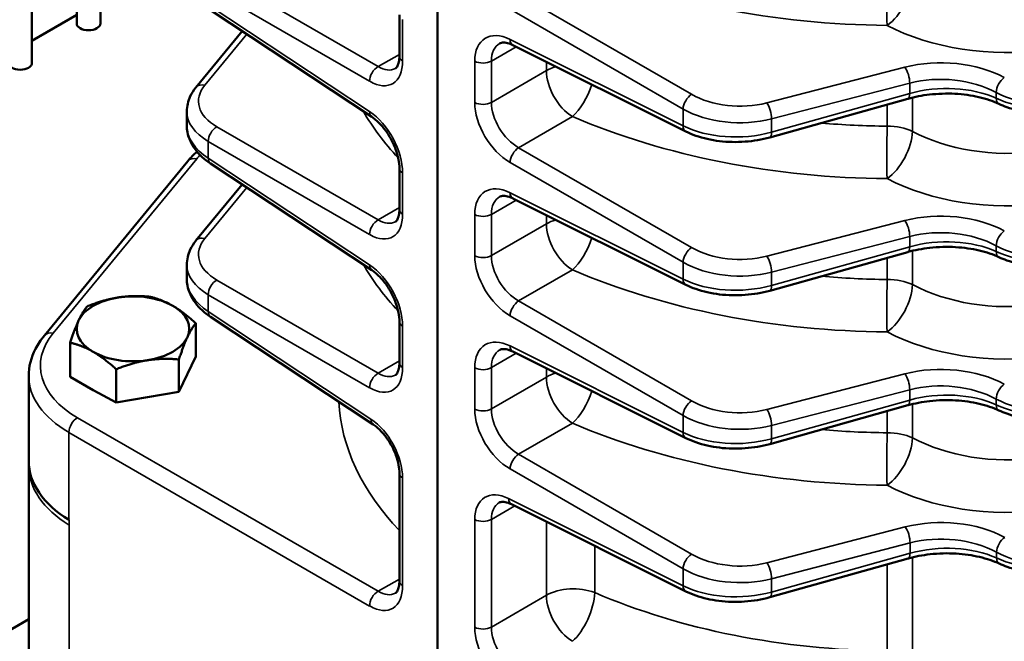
# Model space of a CAD drawing. Header units: inches. Extents: x 1 to 237, y 4 to 150.
# Tile 203 of 237: x 197.33 to 202.25, y 73.54 to 76.65. Entities that reach past the tile are written whole.
import ezdxf

# ---------------------------------------------------------------- set-up
doc = ezdxf.new("R2010")
doc.units = ezdxf.units.IN
doc.header["$LTSCALE"] = 7
doc.header["$MEASUREMENT"] = 0
doc.layers.add('Visible (ANSI)', color=7, linetype='Continuous', lineweight=50)
doc.layers.add('Visible Narrow (ANSI)', color=7, linetype='Continuous', lineweight=35)

msp = doc.modelspace()

# ---------------------------------------------------------------- linework, layer by layer
at = {"layer": 'Visible (ANSI)'}
for p, q in [((197.7369, 81.1943), (197.7369, 76.6291)), ((197.3954, 81.1781), (197.3954, 76.4319)), ((197.6188, 81.1792), (197.6188, 76.6291)), ((199.4203, 73.0104), (199.4203, 79.5828)), ((197.3954, 76.5424), (197.6188, 76.6714)), ((199.0927, 76.1623), (198.287, 76.6949)), ((199.2305, 76.4658), (199.2305, 76.6719)), ((198.4452, 76.5903), (198.2146, 76.3101)), ((200.6614, 76.0895), (199.7973, 76.521)), ((201.8556, 76.4285), (201.8556, 76.4285)), ((202.2064, 76.3803), (202.2064, 76.3803)), ((201.7698, 76.253), (201.0799, 76.0598)), ((198.1687, 76.1199), (198.1687, 76.1909)), ((198.174, 75.9417), (197.4576, 75.0713)), ((199.0927, 75.3969), (198.287, 75.9294)), ((199.2305, 75.7004), (199.2305, 75.9065)), ((198.4452, 75.8248), (198.2146, 75.5446)), ((200.6614, 75.324), (199.7973, 75.7556)), ((201.8558, 75.663), (201.8558, 75.663)), ((202.2067, 75.6147), (202.2067, 75.6147)), ((201.7698, 75.4875), (201.0799, 75.2944)), ((198.1687, 75.3544), (198.1687, 75.4254)), ((199.0993, 74.6271), (198.287, 75.1639)), ((199.2305, 74.9349), (199.2305, 75.141)), ((198.2135, 74.9652), (198.2135, 75.1321)), ((197.5866, 74.8647), (197.5866, 75.0351)), ((200.6614, 74.5586), (199.7973, 74.9901)), ((198.2135, 74.9652), (198.1295, 74.7888)), ((198.1295, 74.7888), (198.1295, 74.9512)), ((197.8161, 74.7357), (197.8161, 74.9027)), ((201.8556, 74.8975), (201.8556, 74.8975)), ((197.379, 74.4449), (197.379, 74.8689)), ((197.7013, 74.7984), (197.5866, 74.8647)), ((202.2064, 74.8494), (202.2064, 74.8494)), ((197.7293, 74.7823), (197.7013, 74.7984)), ((197.8161, 74.7357), (197.7293, 74.7823)), ((198.1295, 74.7888), (197.8161, 74.7357)), ((201.7698, 74.7221), (201.0799, 74.5289)), ((197.4778, 74.663), (197.4777, 74.6629)), ((197.3791, 74.4195), (197.3791, 74.4368)), ((197.3791, 72.8686), (197.3791, 74.4195)), ((199.2305, 73.8457), (199.2305, 74.3834)), ((200.6614, 73.7931), (199.7902, 74.2282)), ((201.7717, 73.9571), (201.0799, 73.7634)), ((197.3791, 73.6542), (196.3127, 73.0385))]:
    msp.add_line(p, q, dxfattribs=at)
for centre, major_axis, ratio, start_param, end_param in [((197.6779, 76.6291), (0.0591, 0), 0.57735, 3.141593, 6.283185), ((197.3363, 76.4319), (0.0591, 0), 0.57735, 3.141593, 6.283185), ((201.7536, 76.3108), (0.0162, -0.0578), 0.338147, 0, 0.00576), ((199.1258, 76.2124), (-0.0331, -0.0501), 0.576647, 0, 0.006706), ((198.5687, 76.113), (0.4, -0.0106), 0.594218, 3.157337, 3.157518), ((198.2204, 75.9036), (-0.0463, 0.0381), 0.74684, 6.281226, 6.283185), ((198.3201, 75.9795), (-0.0331, -0.0501), 0.576647, 6.277832, 6.283185), ((199.2905, 75.9065), (-0.06, 0), 0.57735, 6.277055, 6.283185), ((201.7536, 75.5453), (0.0162, -0.0578), 0.338147, 0, 0.005765), ((199.1258, 75.4469), (-0.0331, -0.0501), 0.576647, 0, 0.006709), ((198.5687, 75.3475), (0.4, -0.0106), 0.594218, 3.157337, 3.157526), ((197.9, 75.1041), (-0.281, 0), 0.57735, 4.974188, 6.021386), ((197.9, 75.1041), (-0.281, 0), 0.57735, 3.926991, 4.974188), ((197.9, 75.1041), (0.281, 0), 0.57735, 6.021386, 7.068583), ((197.9, 75.1041), (-0.281, 0), 0.57735, 6.021386, 7.068583), ((198.3201, 75.214), (-0.0331, -0.0501), 0.576647, 6.277832, 6.283185), ((199.2905, 75.141), (-0.06, 0), 0.57735, 6.277053, 6.283185), ((197.9, 75.1041), (0.281, 0), 0.57735, 4.974188, 6.021386), ((197.9, 75.1041), (0.281, 0), 0.57735, 3.926991, 4.974188), ((201.7536, 74.7798), (0.0162, -0.0578), 0.338147, 0, 0.00577), ((197.4058, 74.4102), (4.2471, 5.2573), 0.01524, 1.535, 1.53502), ((199.1324, 74.6771), (-0.0331, -0.0501), 0.576647, 0, 0.006711), ((198.129, 74.4449), (-0.75, 0), 0.57735, 0, 0.750492), ((199.2905, 74.3834), (-0.06, 0), 0.57735, 6.277051, 6.283185), ((201.7555, 74.0149), (0.0162, -0.0578), 0.338147, 0, 0.005776)]:
    msp.add_ellipse(centre, major_axis=major_axis, ratio=ratio, start_param=start_param, end_param=end_param, dxfattribs=at)
for points, knots in [([(199.7967, 76.5213), (199.7844, 76.5274), (199.7727, 76.5311), (199.7535, 76.5343), (199.7459, 76.534), (199.7368, 76.532), (199.7339, 76.5309), (199.7311, 76.5293)], [0.0029069, 0.0029069, 0.0029069, 0.0029069, 0.1484028, 0.1484028, 0.2929041, 0.2929041, 0.391768, 0.391768, 0.391768, 0.391768]), ([(199.2104, 76.4044), (199.2139, 76.4064), (199.2175, 76.4095), (199.2238, 76.4225), (199.2261, 76.4289), (199.2294, 76.4448), (199.2304, 76.4544), (199.2305, 76.4648)], [0, 0, 0, 0, 0.1934153, 0.1934153, 0.300875, 0.300875, 0.4112947, 0.4112947, 0.4112947, 0.4112947]), ([(198.169, 76.1904), (198.1689, 76.2157), (198.175, 76.2416), (198.1933, 76.281), (198.2029, 76.2959), (198.2143, 76.3098)], [0, 0, 0, 0, 0.2695416, 0.2695416, 0.4478436, 0.4478436, 0.4478436, 0.4478436]), ([(202.2245, 76.2275), (202.1952, 76.2412), (202.1608, 76.2528), (202.0866, 76.2701), (202.0458, 76.2758), (201.9627, 76.28), (201.9195, 76.2786), (201.841, 76.2697), (201.8045, 76.2627), (201.7708, 76.2533)], [0, 0, 0, 0, 0.311056, 0.311056, 0.628908, 0.628908, 0.950224, 0.950224, 1.236747, 1.236747, 1.236747, 1.236747]), ([(202.6332, 76.2028), (202.5942, 76.1919), (202.552, 76.1847), (202.4672, 76.1786), (202.4235, 76.1794), (202.3407, 76.1895), (202.3005, 76.1987), (202.2505, 76.2163), (202.2372, 76.2217), (202.2245, 76.2275)], [0, 0, 0, 0, 0.323493, 0.323493, 0.648911, 0.648911, 0.972475, 0.972475, 1.095005, 1.095005, 1.095005, 1.095005]), ([(199.2305, 75.9067), (199.2305, 75.9198), (199.229, 75.9348), (199.2228, 75.9667), (199.2179, 75.984), (199.2047, 76.02), (199.1958, 76.0391), (199.1756, 76.0747), (199.1641, 76.0918), (199.1396, 76.1222), (199.1263, 76.1358), (199.1064, 76.1527), (199.0996, 76.1579), (199.0929, 76.1623)], [0, 0, 0, 0, 0.1374802, 0.1374802, 0.2812885, 0.2812885, 0.4380913, 0.4380913, 0.5936436, 0.5936436, 0.7506909, 0.7506909, 0.833591, 0.833591, 0.833591, 0.833591]), ([(198.2864, 75.9298), (198.2566, 75.9496), (198.2312, 75.9729), (198.1919, 76.0253), (198.1776, 76.0555), (198.1698, 76.0977), (198.1687, 76.1088), (198.1687, 76.1198)], [0.0015436, 0.0015436, 0.0015436, 0.0015436, 0.3182542, 0.3182542, 0.641081, 0.641081, 0.7544217, 0.7544217, 0.7544217, 0.7544217]), ([(201.08, 76.0599), (201.0411, 76.049), (200.999, 76.042), (200.9144, 76.0357), (200.8707, 76.0366), (200.7877, 76.0466), (200.7474, 76.0559), (200.6936, 76.0748), (200.6769, 76.0818), (200.6612, 76.0896)], [0, 0, 0, 0, 0.322857, 0.322857, 0.648087, 0.648087, 0.97265, 0.97265, 1.128243, 1.128243, 1.128243, 1.128243]), ([(199.7967, 75.7559), (199.7844, 75.7619), (199.7727, 75.7656), (199.7535, 75.7689), (199.7459, 75.7685), (199.7368, 75.7665), (199.7339, 75.7654), (199.7311, 75.7638)], [0.0028837, 0.0028837, 0.0028837, 0.0028837, 0.1484095, 0.1484095, 0.2929125, 0.2929125, 0.3917655, 0.3917655, 0.3917655, 0.3917655]), ([(199.2104, 75.6389), (199.2139, 75.641), (199.2175, 75.644), (199.2238, 75.6571), (199.2261, 75.6635), (199.2294, 75.6794), (199.2304, 75.6889), (199.2305, 75.6994)], [0, 0, 0, 0, 0.193413, 0.193413, 0.3008731, 0.3008731, 0.4113092, 0.4113092, 0.4113092, 0.4113092]), ([(198.169, 75.4249), (198.1689, 75.4503), (198.175, 75.4762), (198.1933, 75.5155), (198.2029, 75.5304), (198.2143, 75.5443)], [0, 0, 0, 0, 0.2695261, 0.2695261, 0.4478461, 0.4478461, 0.4478461, 0.4478461]), ([(202.2245, 75.4621), (202.1959, 75.4754), (202.1623, 75.4868), (202.0896, 75.5039), (202.0493, 75.5097), (201.9658, 75.5147), (201.9215, 75.5135), (201.8416, 75.5044), (201.8048, 75.4973), (201.7708, 75.4879)], [0, 0, 0, 0, 0.304007, 0.304007, 0.61836, 0.61836, 0.94781, 0.94781, 1.23674, 1.23674, 1.23674, 1.23674]), ([(202.6332, 75.4373), (202.5942, 75.4264), (202.552, 75.4193), (202.4672, 75.4131), (202.4235, 75.414), (202.3407, 75.4241), (202.3005, 75.4332), (202.2505, 75.4508), (202.2372, 75.4562), (202.2245, 75.4621)], [0, 0, 0, 0, 0.323498, 0.323498, 0.648919, 0.648919, 0.972478, 0.972478, 1.095006, 1.095006, 1.095006, 1.095006]), ([(199.2305, 75.1412), (199.2305, 75.1543), (199.229, 75.1693), (199.2228, 75.2012), (199.2179, 75.2186), (199.2047, 75.2545), (199.1958, 75.2736), (199.1756, 75.3092), (199.1641, 75.3263), (199.1396, 75.3567), (199.1263, 75.3704), (199.1064, 75.3872), (199.0996, 75.3924), (199.0929, 75.3968)], [0, 0, 0, 0, 0.1374903, 0.1374903, 0.2813076, 0.2813076, 0.4381115, 0.4381115, 0.5936577, 0.5936577, 0.7507017, 0.7507017, 0.8335911, 0.8335911, 0.8335911, 0.8335911]), ([(198.2864, 75.1643), (198.2566, 75.1841), (198.2312, 75.2075), (198.1919, 75.2599), (198.1776, 75.29), (198.1698, 75.3322), (198.1687, 75.3433), (198.1687, 75.3543)], [0.0015199, 0.0015199, 0.0015199, 0.0015199, 0.3182609, 0.3182609, 0.6410946, 0.6410946, 0.7544146, 0.7544146, 0.7544146, 0.7544146]), ([(201.08, 75.2945), (201.0411, 75.2836), (200.999, 75.2765), (200.9144, 75.2703), (200.8707, 75.2711), (200.7877, 75.2812), (200.7474, 75.2904), (200.6936, 75.3093), (200.6769, 75.3163), (200.6612, 75.3242)], [0, 0, 0, 0, 0.322862, 0.322862, 0.648096, 0.648096, 0.972654, 0.972654, 1.128245, 1.128245, 1.128245, 1.128245]), ([(197.379, 74.8689), (197.379, 74.9146), (197.391, 74.9614), (197.425, 75.0273), (197.4399, 75.0497), (197.4573, 75.0709)], [0, 0, 0, 0, 0.5380555, 0.5380555, 0.8291057, 0.8291057, 0.8291057, 0.8291057]), ([(199.7968, 74.9904), (199.7844, 74.9965), (199.7727, 75.0002), (199.7535, 75.0034), (199.7459, 75.003), (199.7368, 75.0011), (199.7339, 74.9999), (199.7311, 74.9983)], [0.0028549, 0.0028549, 0.0028549, 0.0028549, 0.1484177, 0.1484177, 0.2929226, 0.2929226, 0.3917626, 0.3917626, 0.3917626, 0.3917626]), ([(199.2104, 74.8734), (199.2139, 74.8755), (199.2175, 74.8785), (199.2238, 74.8916), (199.2261, 74.898), (199.2294, 74.9139), (199.2304, 74.9234), (199.2305, 74.9339)], [0, 0, 0, 0, 0.1934102, 0.1934102, 0.3008708, 0.3008708, 0.4113274, 0.4113274, 0.4113274, 0.4113274]), ([(202.2245, 74.6966), (202.1959, 74.7099), (202.1623, 74.7213), (202.0896, 74.7384), (202.0493, 74.7443), (201.9658, 74.7493), (201.9215, 74.748), (201.8416, 74.7389), (201.8048, 74.7319), (201.7708, 74.7224)], [0, 0, 0, 0, 0.304017, 0.304017, 0.618378, 0.618378, 0.947824, 0.947824, 1.236744, 1.236744, 1.236744, 1.236744]), ([(202.6332, 74.6718), (202.5935, 74.6607), (202.5506, 74.6535), (202.465, 74.6475), (202.4212, 74.6487), (202.339, 74.6591), (202.2994, 74.6682), (202.2501, 74.6855), (202.237, 74.6908), (202.2245, 74.6966)], [0, 0, 0, 0, 0.329229, 0.329229, 0.655009, 0.655009, 0.974437, 0.974437, 1.094978, 1.094978, 1.094978, 1.094978]), ([(199.2305, 74.3836), (199.2305, 74.3959), (199.2291, 74.41), (199.2233, 74.4401), (199.2187, 74.4564), (199.2063, 74.4904), (199.198, 74.5085), (199.179, 74.5424), (199.1681, 74.5586), (199.1449, 74.5876), (199.1324, 74.6007), (199.1131, 74.6173), (199.1062, 74.6226), (199.0995, 74.627)], [0, 0, 0, 0, 0.1297711, 0.1297711, 0.265641, 0.265641, 0.4142328, 0.4142328, 0.5618274, 0.5618274, 0.7109759, 0.7109759, 0.7948309, 0.7948309, 0.7948309, 0.7948309]), ([(201.08, 74.529), (201.0411, 74.5181), (200.999, 74.511), (200.9143, 74.5048), (200.8707, 74.5057), (200.7877, 74.5157), (200.7474, 74.5249), (200.6936, 74.5439), (200.6769, 74.5509), (200.6612, 74.5587)], [0, 0, 0, 0, 0.322868, 0.322868, 0.648106, 0.648106, 0.972658, 0.972658, 1.128247, 1.128247, 1.128247, 1.128247]), ([(199.7897, 74.2284), (199.7781, 74.2341), (199.7672, 74.2376), (199.7493, 74.2406), (199.7424, 74.2403), (199.734, 74.2386), (199.7315, 74.2376), (199.729, 74.2361)], [0.0028275, 0.0028275, 0.0028275, 0.0028275, 0.1405426, 0.1405426, 0.2769789, 0.2769789, 0.3736252, 0.3736252, 0.3736252, 0.3736252]), ([(202.2264, 73.9317), (202.1977, 73.945), (202.1641, 73.9563), (202.0914, 73.9735), (202.0512, 73.9793), (201.9677, 73.9843), (201.9233, 73.9831), (201.8434, 73.974), (201.8066, 73.9669), (201.7726, 73.9574)], [0, 0, 0, 0, 0.304029, 0.304029, 0.618399, 0.618399, 0.947841, 0.947841, 1.236749, 1.236749, 1.236749, 1.236749]), ([(202.635, 73.9069), (202.5961, 73.896), (202.5539, 73.8889), (202.4691, 73.8827), (202.4254, 73.8836), (202.3425, 73.8936), (202.3023, 73.9028), (202.2523, 73.9204), (202.2391, 73.9258), (202.2264, 73.9317)], [0, 0, 0, 0, 0.32351, 0.32351, 0.64894, 0.64894, 0.972487, 0.972487, 1.09501, 1.09501, 1.09501, 1.09501]), ([(199.2104, 73.7842), (199.2139, 73.7862), (199.2175, 73.7893), (199.2238, 73.8023), (199.2261, 73.8088), (199.2294, 73.8247), (199.2304, 73.8342), (199.2305, 73.8447)], [0, 0, 0, 0, 0.1934047, 0.1934047, 0.3008663, 0.3008663, 0.4113634, 0.4113634, 0.4113634, 0.4113634]), ([(201.08, 73.7635), (201.0404, 73.7524), (200.9975, 73.7452), (200.9119, 73.7392), (200.8681, 73.7404), (200.786, 73.7508), (200.7465, 73.7599), (200.6934, 73.7785), (200.6768, 73.7855), (200.6612, 73.7932)], [0, 0, 0, 0, 0.328909, 0.328909, 0.654818, 0.654818, 0.973733, 0.973733, 1.128229, 1.128229, 1.128229, 1.128229])]:
    msp.add_open_spline(points, degree=3, knots=knots, dxfattribs=at)
msp.add_open_spline([(198.1741, 75.9418), (198.1876, 75.9582), (198.2027, 75.9741), (198.2193, 75.9892)], degree=3, dxfattribs=at)
for points in [[(197.6706, 75.2161), (197.7546, 75.2496), (197.8273, 75.2608)], [(197.8273, 75.2608), (197.9, 75.2721), (197.984, 75.2646)], [(197.984, 75.2646), (198.0455, 75.2496), (198.0987, 75.2188)], [(197.6286, 75.1461), (197.6481, 75.1881), (197.6706, 75.2161)], [(198.0987, 75.2188), (198.152, 75.1881), (198.2135, 75.1321)], [(197.5866, 75.0351), (197.6091, 75.1041), (197.6286, 75.1461)], [(198.2135, 75.1321), (198.191, 75.1041), (198.1715, 75.0621)], [(198.1715, 75.0621), (198.152, 75.0201), (198.1295, 74.9512)], [(197.7013, 74.9894), (197.6481, 75.0201), (197.5866, 75.0351)], [(197.8161, 74.9027), (197.7546, 74.9587), (197.7013, 74.9894)], [(197.9728, 74.9474), (197.9, 74.9362), (197.8161, 74.9027)], [(198.1295, 74.9512), (198.0455, 74.9587), (197.9728, 74.9474)]]:
    msp.add_rational_spline(points, [1, 1.0379548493, 1], degree=2, dxfattribs=at)
at = {"layer": 'Visible Narrow (ANSI)'}
for p, q in [((199.1243, 76.4136), (198.3186, 76.8788)), ((198.2762, 76.8053), (199.0819, 76.3401)), ((200.6896, 76.2753), (199.8256, 76.7742)), ((199.0819, 76.1888), (198.2762, 76.7213)), ((199.7832, 76.7007), (200.6472, 76.2019)), ((199.2466, 76.4422), (199.2466, 76.6483)), ((198.2591, 76.3214), (198.468, 76.5752)), ((200.6472, 76.1178), (199.7832, 76.5494)), ((199.2305, 76.4749), (199.1243, 76.4136)), ((199.69, 76.4413), (199.8138, 76.5128)), ((199.6066, 76.4404), (199.6066, 76.2343)), ((199.69, 76.2352), (199.69, 76.4413)), ((199.9647, 76.4374), (199.9647, 76.3938)), ((199.9647, 76.3938), (199.69, 76.2352)), ((201.7551, 76.4105), (201.0652, 76.2322)), ((198.2358, 76.3221), (198.2357, 76.322)), ((201.0891, 76.1527), (201.779, 76.331)), ((201.779, 76.331), (201.779, 76.2794)), ((201.779, 76.2794), (201.0891, 76.0862)), ((202.2106, 76.2845), (202.2106, 76.2557)), ((201.6666, 76.2241), (201.6666, 76.1161)), ((201.7932, 76.0903), (201.7932, 76.2591)), ((200.6472, 76.2019), (200.6472, 76.1178)), ((199.8256, 76.0087), (200.0943, 76.1639)), ((201.0891, 76.0862), (201.0891, 76.1527)), ((199.1243, 75.6481), (198.3186, 76.1133)), ((200.6475, 76.1144), (200.6475, 76.1144)), ((201.0883, 76.0743), (201.0883, 76.0743)), ((198.2762, 76.0399), (199.0819, 75.5747)), ((198.2762, 75.9558), (198.2762, 76.0399)), ((200.6896, 75.5099), (199.8256, 76.0087)), ((197.5021, 75.0825), (198.2189, 75.9534)), ((199.0819, 75.4233), (198.2762, 75.9558)), ((199.7832, 75.9353), (200.6472, 75.4364)), ((199.2466, 75.6767), (199.2466, 75.8828)), ((198.2591, 75.5559), (198.468, 75.8098)), ((200.6472, 75.3524), (199.7832, 75.7839)), ((199.69, 75.6758), (199.8138, 75.7473)), ((199.2305, 75.7094), (199.1243, 75.6481)), ((199.6066, 75.675), (199.6066, 75.4689)), ((199.69, 75.4697), (199.69, 75.6758)), ((199.9647, 75.672), (199.9647, 75.6283)), ((201.7551, 75.645), (201.0652, 75.4667)), ((199.9647, 75.6283), (199.69, 75.4697)), ((198.2358, 75.5566), (198.2357, 75.5565)), ((201.0891, 75.3872), (201.779, 75.5655)), ((201.779, 75.5655), (201.779, 75.5139)), ((201.779, 75.5139), (201.0891, 75.3207)), ((201.7932, 75.3248), (201.7932, 75.4937)), ((202.2106, 75.519), (202.2106, 75.4902)), ((200.6472, 75.4364), (200.6472, 75.3524)), ((201.6666, 75.4586), (201.6666, 75.3506)), ((199.8256, 75.2432), (200.0943, 75.3984)), ((201.0891, 75.3207), (201.0891, 75.3872)), ((199.1243, 74.8827), (198.3186, 75.3479)), ((200.6475, 75.349), (200.6475, 75.349)), ((201.0883, 75.3088), (201.0883, 75.3088)), ((198.2762, 75.2744), (199.0819, 74.8092)), ((198.2762, 75.1904), (198.2762, 75.2744)), ((200.6896, 74.7444), (199.8256, 75.2432)), ((199.0885, 74.6535), (198.2762, 75.1904)), ((199.7832, 75.1698), (200.6472, 74.6709)), ((199.2466, 74.9113), (199.2466, 75.1174)), ((197.4788, 75.0833), (197.4787, 75.0832)), ((197.4492, 74.9896), (197.4492, 74.9896)), ((200.6472, 74.5869), (199.7832, 75.0184)), ((199.2305, 74.9439), (199.1243, 74.8827)), ((199.69, 74.9103), (199.8138, 74.9818)), ((199.6066, 74.9095), (199.6066, 74.7034)), ((199.69, 74.7042), (199.69, 74.9103)), ((199.9647, 74.9065), (199.9647, 74.8628)), ((197.4492, 74.8484), (197.4492, 74.8484)), ((199.9647, 74.8628), (199.69, 74.7042)), ((201.7551, 74.8796), (201.0652, 74.7013)), ((201.0891, 74.6218), (201.779, 74.8001)), ((201.779, 74.8001), (201.779, 74.7484)), ((201.779, 74.7484), (201.0891, 74.5553)), ((202.2106, 74.7536), (202.2106, 74.7248)), ((201.7932, 74.5593), (201.7932, 74.7282)), ((197.4492, 74.6934), (197.4492, 74.6931)), ((197.4757, 74.6648), (197.4758, 74.6649)), ((199.1243, 73.7934), (197.6228, 74.6603)), ((200.6472, 74.6709), (200.6472, 74.5869)), ((201.6666, 74.6931), (201.6666, 74.5852)), ((199.8256, 74.4778), (200.0943, 74.6329)), ((201.0891, 74.5553), (201.0891, 74.6218)), ((197.5804, 74.1496), (197.5804, 74.5869)), ((197.5804, 74.5869), (199.0819, 73.72)), ((200.6475, 74.5835), (200.6475, 74.5835)), ((201.0883, 74.5433), (201.0883, 74.5433)), ((200.6896, 73.9789), (199.8256, 74.4778)), ((199.7832, 74.4043), (200.6472, 73.9055)), ((199.2466, 73.822), (199.2466, 74.3598)), ((200.6472, 73.8214), (199.7761, 74.2565)), ((199.69, 74.1528), (199.8065, 74.22)), ((197.5804, 74.1496), (197.5806, 74.1495)), ((197.5806, 74.1242), (197.5806, 74.1495)), ((197.5806, 73.0425), (197.5806, 74.1242)), ((199.6066, 74.1519), (199.6066, 73.6142)), ((199.69, 73.615), (199.69, 74.1528)), ((199.9647, 74.141), (199.9647, 73.7736)), ((201.757, 74.1146), (201.0652, 73.9358)), ((200.2059, 73.7867), (200.2059, 74.0206)), ((201.0891, 73.8563), (201.7808, 74.0351)), ((201.7808, 74.0351), (201.7808, 73.9835)), ((201.7808, 73.9835), (201.0891, 73.7898)), ((201.7932, 73.4701), (201.7932, 73.9628)), ((202.2125, 73.9598), (202.2125, 73.9886)), ((201.6666, 73.9277), (201.6666, 73.4959)), ((200.6472, 73.9055), (200.6472, 73.8214)), ((199.2305, 73.8547), (199.1243, 73.7934)), ((200.6475, 73.818), (200.6475, 73.818)), ((201.0891, 73.7898), (201.0891, 73.8563)), ((199.9647, 73.7736), (199.69, 73.615)), ((201.0883, 73.7779), (201.0883, 73.7779))]:
    msp.add_line(p, q, dxfattribs=at)
for centre, major_axis, ratio, start_param, end_param in [((201.6077, 78.2277), (2.6895, -0.0843), 0.597134, 4.133613, 4.752788), ((201.6707, 76.7719), (0.0014, 0.19), 0.031638, 0.955692, 2.501279), ((201.6707, 76.7719), (-0.0882, -0.1683), 0.506103, 0.764764, 2.332611), ((202.2334, 77.01), (0.8798, -0.0276), 0.597134, 4.030308, 4.992904), ((199.7896, 76.3419), (0.1318, -0.2126), 0.597134, 2.372386, 3.908276), ((199.8305, 76.3673), (-0.1018, 0.1605), 0.603211, 6.258061, 7.043418), ((199.8241, 76.5747), (-0.0268, -0.0537), 0.576647, 5.463532, 6.283185), ((199.2905, 76.4658), (-0.06, 0), 0.57735, 0, 0.750492), ((199.076, 76.5478), (-0.1187, 0.2201), 0.556861, 2.407377, 3.943267), ((199.6476, 76.4658), (0.06, 0), 0.57735, 3.961897, 5.497787), ((201.9495, 76.1575), (-0.4599, 0.0144), 0.597134, 4.014987, 5.167437), ((199.1258, 76.3638), (0.03, 0.052), 0.616921, 0.786007, 2.355586), ((199.1199, 76.5715), (0.0887, -0.1681), 0.550266, 5.553637, 6.303059), ((200.099, 76.3162), (-0.19, 0), 0.57735, 5.18759, 5.497787), ((200.099, 76.3162), (-0.095, 0.1645), 0.57735, 0.785398, 2.321288), ((201.7536, 76.3624), (-0.015, 0.0581), 0.351937, 4.053341, 5.591336), ((201.948, 76.1094), (0.3999, -0.0145), 0.600032, 0.876425, 2.028875), ((198.5673, 76.2475), (0.34, 0.0099), 0.556861, 2.688984, 3.875808), ((198.2606, 76.2716), (-0.0463, 0.0381), 0.74684, 5.290746, 6.281245), ((200.099, 76.3162), (-0.0746, -0.1748), 0.439272, 0.72711, 1.802576), ((201.948, 76.0824), (-0.3999, -0.0134), 0.553735, 3.977751, 5.130201), ((202.25, 76.3106), (0.0285, 0.0528), 0.515572, 0.771085, 2.339465), ((200.6882, 76.2272), (0.03, 0.052), 0.536374, 0.786007, 2.355586), ((200.9215, 76.4192), (-0.3399, 0.0107), 0.597134, 0.83902, 2.025844), ((201.7536, 76.3108), (0.0162, -0.0578), 0.338147, 0.00576, 0.904824), ((202.4732, 76.4594), (0.4, -0.0106), 0.594218, 4.012015, 5.164465), ((199.6476, 76.2597), (0.06, 0), 0.57735, 3.961897, 5.497787), ((199.7896, 76.1358), (0.1318, -0.2126), 0.597134, 3.908276, 5.444165), ((199.8305, 76.1612), (-0.1018, 0.1605), 0.603211, 0.760232, 2.296122), ((201.0637, 76.1841), (-0.015, 0.0581), 0.351937, 4.053341, 5.591336), ((202.25, 76.2818), (-0.0253, -0.0544), 0.555774, 5.44878, 6.276365), ((202.4732, 76.4292), (-0.4, -0.01), 0.559973, 0.840697, 1.993147), ((198.5687, 76.1977), (-0.4, -0.01), 0.559973, 6.271378, 7.019695), ((201.617, 76.6913), (-2.6896, -0.0786), 0.556861, 0.288382, 0.458305), ((199.1258, 76.2124), (-0.0331, -0.0501), 0.576647, 5.53326, 6.283185), ((199.076, 75.9885), (-0.1187, 0.2201), 0.556861, 3.943267, 5.479157), ((200.92, 76.3711), (0.4, -0.0106), 0.594218, 3.977642, 5.164465), ((198.5687, 76.113), (0.4, -0.0106), 0.594218, 3.002034, 3.00264), ((199.1258, 76.2124), (0.0331, 0.0501), 0.576647, 3.795669, 3.795962), ((201.6077, 77.4622), (2.6895, -0.0843), 0.597134, 4.133613, 4.752788), ((201.6124, 77.6145), (-2.4995, 0.0845), 0.598605, 1.480902, 1.612723), ((198.5687, 76.113), (0.4, -0.0106), 0.594218, 3.157518, 3.907828), ((198.5673, 76.0649), (-0.3399, 0.0107), 0.597134, 0.001838, 0.002105), ((198.3201, 76.0635), (0.03, 0.052), 0.616921, 0.786007, 2.355586), ((200.6882, 76.1432), (-0.0268, -0.0537), 0.576647, 5.463532, 6.276449), ((200.92, 76.2864), (-0.4, -0.01), 0.559973, 0.806323, 1.993147), ((201.0637, 76.1176), (0.0162, -0.0578), 0.338147, 0.005755, 0.904824), ((201.6707, 76.0064), (0.0014, 0.19), 0.031638, 0.955692, 2.501279), ((201.6707, 76.0064), (-0.0882, -0.1683), 0.506103, 0.764764, 2.332611), ((201.6707, 76.0064), (-0.19, 0), 0.57735, 4.011593, 4.734073), ((202.2381, 76.3969), (-0.6898, 0.0279), 0.602438, 0.894326, 1.856921), ((199.8241, 75.9606), (0.03, 0.052), 0.536374, 0.786007, 2.355586), ((198.2204, 75.9036), (-0.0463, 0.0381), 0.74684, 5.290746, 6.281226), ((198.8442, 75.8036), (0.6899, 0.0202), 0.556861, 2.63646, 2.688984), ((198.3201, 75.9795), (-0.0331, -0.0501), 0.576647, 5.53326, 6.277832), ((199.2905, 75.9065), (0.06, 0), 0.57735, 2.487224, 2.487422), ((199.2905, 75.9065), (-0.06, 0), 0.57735, 0, 0.750492), ((199.7896, 75.5765), (0.1318, -0.2126), 0.597134, 2.372386, 3.908276), ((202.2334, 76.2446), (0.8798, -0.0276), 0.597134, 4.030308, 4.992904), ((199.8241, 75.8092), (-0.0268, -0.0537), 0.576647, 5.463532, 6.283185), ((199.8305, 75.6018), (-0.1018, 0.1605), 0.603211, 6.258053, 7.043418), ((199.2905, 75.7004), (-0.06, 0), 0.57735, 0, 0.750492), ((201.9495, 75.392), (-0.4599, 0.0144), 0.597134, 4.014987, 5.167437), ((199.1258, 75.5983), (0.03, 0.052), 0.616921, 0.786007, 2.355586), ((199.076, 75.7824), (-0.1187, 0.2201), 0.556861, 2.407377, 3.943267), ((199.1199, 75.806), (0.0887, -0.1681), 0.550266, 5.553637, 6.303065), ((199.6476, 75.7003), (0.06, 0), 0.57735, 3.961897, 5.497787), ((200.099, 75.5507), (-0.19, 0), 0.57735, 5.18759, 5.497787), ((201.7536, 75.5969), (-0.015, 0.0581), 0.351937, 4.053341, 5.591336), ((200.099, 75.5507), (-0.095, 0.1645), 0.57735, 0.785398, 2.321288), ((201.948, 75.3439), (0.3999, -0.0145), 0.600032, 0.876425, 2.028875), ((202.25, 75.5452), (0.0285, 0.0528), 0.515572, 0.771085, 2.339465), ((198.5673, 75.4821), (0.34, 0.0099), 0.556861, 2.688984, 3.875808), ((198.2606, 75.5061), (-0.0463, 0.0381), 0.74684, 5.290746, 6.281238), ((200.099, 75.5507), (-0.0746, -0.1748), 0.439272, 0.72711, 1.802576), ((201.948, 75.3169), (-0.3999, -0.0134), 0.553735, 3.977751, 5.130201), ((200.6882, 75.4617), (0.03, 0.052), 0.536374, 0.786007, 2.355586), ((200.9215, 75.6538), (-0.3399, 0.0107), 0.597134, 0.83902, 2.025844), ((201.7536, 75.5453), (0.0162, -0.0578), 0.338147, 0.005765, 0.904824), ((202.4732, 75.6939), (0.4, -0.0106), 0.594218, 4.012015, 5.164465), ((202.25, 75.5164), (-0.0253, -0.0544), 0.555774, 5.44878, 6.276363), ((202.4732, 75.6638), (-0.4, -0.01), 0.559973, 0.840697, 1.993147), ((199.6476, 75.4942), (0.06, 0), 0.57735, 3.961897, 5.497787), ((199.7896, 75.3704), (0.1318, -0.2126), 0.597134, 3.908276, 5.444165), ((199.8305, 75.3957), (-0.1018, 0.1605), 0.603211, 0.760232, 2.296122), ((200.92, 75.6056), (0.4, -0.0106), 0.594218, 3.977642, 5.164465), ((201.0637, 75.4186), (-0.015, 0.0581), 0.351937, 4.053341, 5.591336), ((198.5687, 75.4323), (-0.4, -0.01), 0.559973, 6.271379, 7.019695), ((198.5687, 75.3475), (0.4, -0.0106), 0.594218, 3.002041, 3.00264), ((201.617, 75.9259), (-2.6896, -0.0786), 0.556861, 0.288382, 0.458305), ((199.1258, 75.4469), (-0.0331, -0.0501), 0.576647, 5.53326, 6.283185), ((199.076, 75.223), (-0.1187, 0.2201), 0.556861, 3.943267, 5.479157), ((199.1258, 75.4469), (0.0331, 0.0501), 0.576647, 3.79567, 3.795962), ((201.6077, 76.6967), (2.6895, -0.0843), 0.597134, 4.133613, 4.752788), ((198.5687, 75.3475), (0.4, -0.0106), 0.594218, 3.157526, 3.907828), ((198.3201, 75.298), (0.03, 0.052), 0.616921, 0.786007, 2.355586), ((200.6882, 75.3777), (-0.0268, -0.0537), 0.576647, 5.463532, 6.276448), ((200.92, 75.5209), (-0.4, -0.01), 0.559973, 0.806323, 1.993147), ((201.6124, 76.8491), (-2.4995, 0.0845), 0.598605, 1.480902, 1.612723), ((201.6707, 75.241), (0.0014, 0.19), 0.031638, 0.955692, 2.501279), ((201.6707, 75.241), (-0.19, 0), 0.57735, 4.011593, 4.734073), ((198.5673, 75.2994), (-0.3399, 0.0107), 0.597134, 0.001839, 0.002105), ((201.0637, 75.3521), (0.0162, -0.0578), 0.338147, 0.005759, 0.904824), ((201.6707, 75.241), (-0.0882, -0.1683), 0.506103, 0.764764, 2.332611), ((202.2381, 75.6314), (-0.6898, 0.0279), 0.602438, 0.894326, 1.856921), ((199.8241, 75.1951), (0.03, 0.052), 0.536374, 0.786007, 2.355586), ((198.3201, 75.214), (-0.0331, -0.0501), 0.576647, 5.53326, 6.277832), ((199.2905, 75.141), (-0.06, 0), 0.57735, 0, 0.750492), ((199.2905, 75.141), (0.06, 0), 0.57735, 2.487224, 2.487422), ((202.2334, 75.4791), (0.8798, -0.0276), 0.597134, 4.030308, 4.992904), ((198.1275, 74.9327), (0.6899, 0.0202), 0.556861, 2.688984, 3.875808), ((197.5036, 75.0327), (-0.0463, 0.0381), 0.74684, 5.290746, 6.281237), ((199.7896, 74.811), (0.1318, -0.2126), 0.597134, 2.372386, 3.908276), ((199.8305, 74.8363), (-0.1018, 0.1605), 0.603211, 6.258044, 7.043418), ((199.8241, 75.0438), (-0.0268, -0.0537), 0.576647, 5.463532, 6.283185), ((199.076, 75.0169), (-0.1187, 0.2201), 0.556861, 2.407377, 3.943267), ((199.2905, 74.9349), (-0.06, 0), 0.57735, 0, 0.750492), ((199.6476, 74.9348), (0.06, 0), 0.57735, 3.961897, 5.497787), ((201.9495, 74.6266), (-0.4599, 0.0144), 0.597134, 4.014987, 5.167437), ((198.129, 74.8829), (-0.7499, -0.0202), 0.558522, 6.268275, 7.018618), ((199.1258, 74.8328), (0.03, 0.052), 0.616921, 0.786007, 2.355586), ((199.1199, 75.0405), (0.0887, -0.1681), 0.550266, 5.553637, 6.303072), ((200.099, 74.7853), (-0.19, 0), 0.57735, 5.18759, 5.497787), ((200.099, 74.7853), (-0.095, 0.1645), 0.57735, 0.785398, 2.321288), ((201.7536, 74.8315), (-0.015, 0.0581), 0.351937, 4.053341, 5.591336), ((197.9, 74.9132), (-0.281, 0), 0.57735, 0.780105, 0.785398), ((197.9, 74.9132), (-0.281, 0), 0.57735, 0.785398, 0.790692), ((200.099, 74.7853), (-0.0746, -0.1748), 0.439272, 0.72711, 1.802576), ((201.948, 74.5785), (0.3999, -0.0145), 0.600032, 0.876425, 2.028875), ((202.25, 74.7797), (0.0285, 0.0528), 0.515572, 0.771085, 2.339465), ((200.6882, 74.6963), (0.03, 0.052), 0.536374, 0.786007, 2.355586), ((200.9215, 74.8883), (-0.3399, 0.0107), 0.597134, 0.83902, 2.025844), ((201.7536, 74.7798), (0.0162, -0.0578), 0.338147, 0.00577, 0.904824), ((201.948, 74.5515), (-0.3999, -0.0134), 0.553735, 3.977751, 5.130201), ((202.4732, 74.9285), (0.4, -0.0106), 0.594218, 4.012015, 5.164465), ((201.617, 74.8366), (-2.6896, -0.0786), 0.556861, 0.011873, 0.463272), ((199.6476, 74.7287), (0.06, 0), 0.57735, 3.961897, 5.497787), ((199.7896, 74.6049), (0.1318, -0.2126), 0.597134, 3.908276, 5.444165), ((199.8305, 74.6302), (-0.1018, 0.1605), 0.603211, 0.760232, 2.296122), ((201.0637, 74.6532), (-0.015, 0.0581), 0.351937, 4.053341, 5.591336), ((202.25, 74.7509), (-0.0253, -0.0544), 0.555774, 5.44878, 6.27636), ((202.4732, 74.8983), (-0.4, -0.01), 0.559973, 0.840697, 1.993147), ((197.6243, 74.6105), (0.03, 0.052), 0.616921, 0.786007, 2.355586), ((199.1324, 74.6771), (-0.0331, -0.0501), 0.576647, 5.53326, 6.283185), ((199.0828, 74.4612), (-0.1139, 0.2113), 0.556861, 3.943267, 5.479157), ((200.92, 74.8402), (0.4, -0.0106), 0.594218, 3.977642, 5.164465), ((199.1324, 74.6771), (0.0331, 0.0501), 0.576647, 3.792214, 3.792514), ((201.6077, 75.9313), (2.6895, -0.0843), 0.597134, 4.133613, 4.752788), ((201.6124, 76.0836), (-2.4995, 0.0845), 0.598605, 1.480902, 1.612723), ((200.6882, 74.6122), (-0.0268, -0.0537), 0.576647, 5.463532, 6.276445), ((200.92, 74.7555), (-0.4, -0.01), 0.559973, 0.806323, 1.993147), ((201.0637, 74.5867), (0.0162, -0.0578), 0.338147, 0.005763, 0.904824), ((201.6707, 74.4755), (0.0014, 0.19), 0.031638, 0.955692, 2.501279), ((201.6707, 74.4755), (-0.0882, -0.1683), 0.506103, 0.764764, 2.332611), ((201.6707, 74.4755), (-0.19, 0), 0.57735, 4.011593, 4.734073), ((202.2381, 74.866), (-0.6898, 0.0279), 0.602438, 0.894326, 1.856921), ((199.8241, 74.4297), (0.03, 0.052), 0.536374, 0.786007, 2.355586), ((198.1291, 74.4195), (-0.75, 0), 0.57735, 0, 0.750492), ((199.2905, 74.3834), (0.06, 0), 0.57735, 2.49069, 2.490896), ((199.2905, 74.3834), (-0.06, 0), 0.57735, 0, 0.750492), ((199.7823, 74.0574), (0.1265, -0.204), 0.597134, 2.372386, 3.908276), ((202.2334, 74.7136), (0.8798, -0.0276), 0.597134, 4.030308, 4.992904), ((199.8171, 74.2818), (-0.0268, -0.0537), 0.576647, 5.463532, 6.283185), ((199.8232, 74.0827), (-0.0966, 0.152), 0.603546, 6.257666, 7.043051), ((201.9514, 73.8616), (-0.4599, 0.0144), 0.597134, 4.014987, 5.167437), ((199.6476, 74.1773), (0.06, 0), 0.57735, 3.961897, 5.497787), ((201.7555, 74.0665), (-0.015, 0.0581), 0.351937, 4.053341, 5.591336), ((201.9499, 73.8135), (0.3999, -0.0145), 0.600032, 0.876425, 2.028875), ((202.2519, 74.0147), (0.0285, 0.0528), 0.515572, 0.771085, 2.339465), ((202.2337, 74.5421), (-0.8699, -0.0254), 0.556861, 1.569417, 1.569443), ((201.9499, 73.7865), (-0.3999, -0.0134), 0.553735, 3.977751, 5.130201), ((200.6882, 73.9308), (0.03, 0.052), 0.536374, 0.786007, 2.355586), ((200.9215, 74.1228), (-0.3399, 0.0107), 0.597134, 0.83902, 2.025844), ((201.7555, 74.0149), (0.0162, -0.0578), 0.338147, 0.005776, 0.904824), ((202.4751, 74.1635), (0.4, -0.0106), 0.594218, 4.012015, 5.164465), ((202.2519, 73.9859), (-0.0253, -0.0544), 0.555774, 5.44878, 6.276357), ((202.4751, 74.1334), (-0.4, -0.01), 0.559973, 0.840697, 1.993147), ((201.0637, 73.8877), (-0.015, 0.0581), 0.351937, 4.053341, 5.591336), ((200.92, 74.0747), (0.4, -0.0106), 0.594218, 3.977642, 5.164465), ((199.076, 73.9277), (-0.1187, 0.2201), 0.556861, 2.407377, 3.943267), ((199.2905, 73.8457), (-0.06, 0), 0.57735, 0, 0.750492), ((200.099, 73.696), (-0.19, 0), 0.57735, 4.114898, 5.497787), ((200.6882, 73.8468), (-0.0268, -0.0537), 0.576647, 5.463532, 6.276443), ((200.92, 73.99), (-0.4, -0.01), 0.559973, 0.806323, 1.993147), ((199.1258, 73.7436), (0.03, 0.052), 0.616921, 0.786007, 2.355586), ((199.1199, 73.9513), (0.0887, -0.1681), 0.550266, 5.553637, 6.303085), ((200.099, 73.696), (-0.095, 0.1645), 0.57735, 0.785398, 2.321288), ((200.099, 73.696), (-0.0746, -0.1748), 0.439272, 0.72711, 2.291387), ((201.6124, 74.9944), (-2.4995, 0.0845), 0.598605, 0.993548, 1.612723), ((201.0637, 73.8212), (0.0162, -0.0578), 0.338147, 0.005769, 0.904824), ((199.6476, 73.6395), (0.06, 0), 0.57735, 3.961897, 5.497787), ((199.7896, 73.5157), (0.1318, -0.2126), 0.597134, 3.908276, 5.444165), ((199.8305, 73.541), (-0.1018, 0.1605), 0.603211, 0.760232, 2.296122)]:
    msp.add_ellipse(centre, major_axis=major_axis, ratio=ratio, start_param=start_param, end_param=end_param, dxfattribs=at)

doc.saveas('drawing.dxf')
